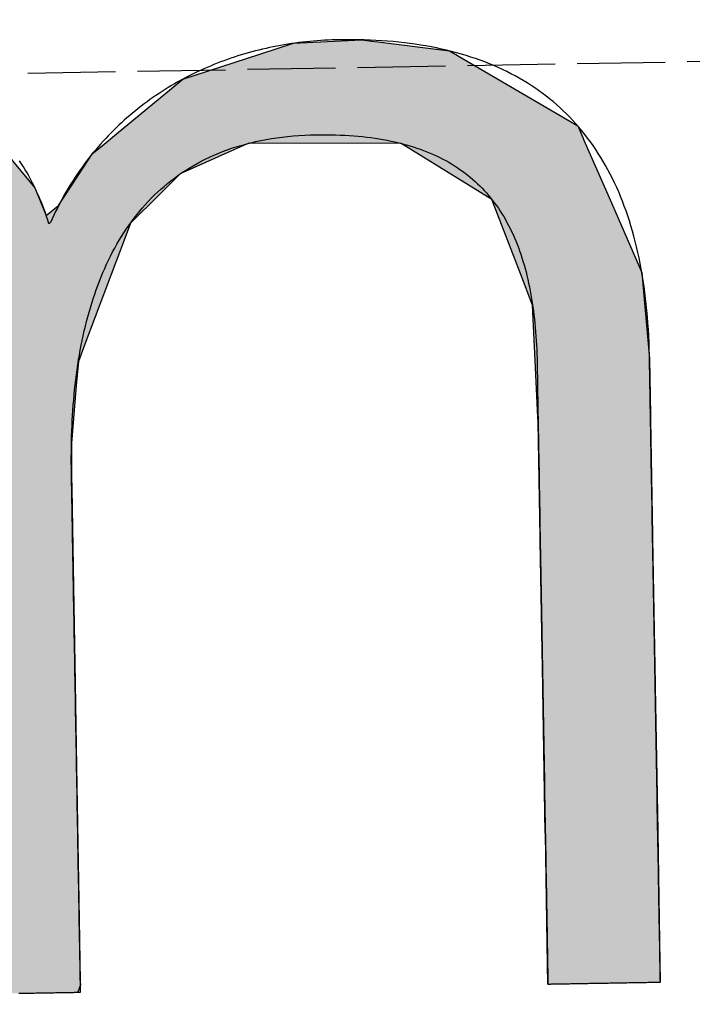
# Model space of a CAD drawing. Extents: x 562 to 7231, y 5767 to 12026.
# Tile 12 of 73: x 3162 to 3200, y 8057 to 8113. Entities that reach past the tile are written whole.
import ezdxf

# ---------------------------------------------------------------- set-up
doc = ezdxf.new("R2010")
doc.units = 0
doc.linetypes.add('GEN3', pattern=[6.25, 5, -1.25])
doc.layers.get('0').update_dxf_attribs({"linetype": 'CONTINUOUS'})
doc.layers.add('3', color=6, linetype='GEN3')
doc.layers.add('LOGO', color=7, linetype='CONTINUOUS')

# ---------------------------------------------------------------- blocks, each defined once
blk = doc.blocks.new('*U34')
at = {"layer": 'LOGO', "color": 30, "linetype": 'CONTINUOUS'}
for p, q in [((3.0151, 7.7517), (3.0415, 7.7592)), ((3.0415, 7.7592), (3.1575, 7.7517)), ((7.5662, 7.7517), (7.7901, 7.7592)), ((7.7901, 7.7592), (8.1269, 7.7705)), ((8.1269, 7.7705), (8.205, 7.7592)), ((8.205, 7.7592), (8.257, 7.7517)), ((2.0601, 7.4815), (2.8125, 7.6944)), ((2.8125, 7.6944), (3.0151, 7.7517)), ((3.1575, 7.7517), (4.045, 7.6944)), ((4.045, 7.6944), (4.4971, 7.4815)), ((7.2875, 7.667), (7.5662, 7.7517)), ((8.257, 7.7517), (8.8448, 7.667)), ((6.6525, 7.474), (7.2875, 7.667)), ((8.8448, 7.667), (9.1621, 7.474)), ((0.0009, 7.533), (0.181, 7.5547)), ((0.0009, 7.309), (0.0009, 7.533)), ((0.8447, 7.5547), (0.8452, 7.533)), ((0.8452, 7.533), (0.8501, 7.309)), ((1.8423, 7.3105), (2.0601, 7.4815)), ((4.4971, 7.4815), (4.8601, 7.3105)), ((6.0994, 7.0342), (6.6525, 7.474)), ((9.1621, 7.474), (9.8851, 7.0342)), ((0.0009, 7.2858), (0.0009, 7.309)), ((0.0009, 6.8026), (0.0009, 7.2858)), ((0.8501, 7.309), (0.8501, 7.2858)), ((0.8501, 7.2858), (0.8501, 6.8026)), ((1.4345, 6.9904), (1.8423, 7.3105)), ((4.8601, 7.3105), (5.1149, 6.9904)), ((5.9796, 6.9389), (6.0994, 7.0342)), ((9.8851, 7.0342), (9.9248, 6.9389)), ((1.3157, 6.8972), (1.4013, 6.9644)), ((1.4013, 6.9644), (1.4345, 6.9904)), ((2.8396, 6.9644), (2.5297, 6.8972)), ((3.9961, 6.8117), (3.5596, 6.9644)), ((5.1149, 6.9904), (5.1357, 6.9644)), ((5.1357, 6.9644), (5.2572, 6.8117)), ((1.2773, 6.8457), (1.3157, 6.8972)), ((2.5297, 6.8972), (2.2922, 6.8457)), ((5.7793, 6.6977), (5.9, 6.8756)), ((5.9, 6.8756), (5.9796, 6.9389)), ((7.0364, 6.8756), (6.6174, 6.6977)), ((7.1854, 6.9389), (7.0364, 6.8756)), ((8.4328, 6.9158), (7.1854, 6.9389)), ((9.1699, 6.4434), (8.4328, 6.9158)), ((9.9248, 6.9389), (9.9345, 6.9158)), ((9.9345, 6.9158), (10.1315, 6.4434)), ((0.0009, 6.712), (0.0009, 6.8026)), ((0.8501, 6.8026), (0.8501, 6.712)), ((1.046, 6.535), (1.2773, 6.8457)), ((2.2922, 6.8457), (1.7672, 6.535)), ((4.1882, 6.6038), (3.9961, 6.8117)), ((5.2572, 6.8117), (5.4227, 6.6038)), ((0.0009, 6.295), (0.0009, 6.712)), ((0.8501, 6.712), (0.8501, 6.295)), ((5.6143, 6.4542), (5.7793, 6.6977)), ((6.6174, 6.6977), (6.3622, 6.4542)), ((4.3988, 6.376), (4.1882, 6.6038)), ((5.4227, 6.6038), (5.5112, 6.376)), ((0.8997, 6.2913), (1.0255, 6.5075)), ((1.0255, 6.5075), (1.046, 6.535)), ((1.7497, 6.5075), (1.6124, 6.2913)), ((1.7672, 6.535), (1.7497, 6.5075)), ((5.5112, 6.376), (5.6143, 6.4542)), ((6.3622, 6.4542), (6.2802, 6.376)), ((9.3969, 5.8232), (9.1699, 6.4434)), ((10.1315, 6.4434), (10.3901, 5.8232)), ((4.4681, 6.301), (4.3988, 6.376)), ((4.5572, 6.2046), (4.4681, 6.301)), ((6.2016, 6.301), (6.1634, 6.2046)), ((6.2802, 6.376), (6.2016, 6.301)), ((0.0009, 6.2807), (0.0009, 6.295)), ((0.0009, 5.5026), (0.0009, 6.2807)), ((0.8501, 6.295), (0.8782, 6.2807)), ((0.8933, 6.2807), (0.8997, 6.2913)), ((1.6056, 6.2807), (1.1112, 5.5026)), ((1.6124, 6.2913), (1.6056, 6.2807)), ((4.7569, 5.3141), (4.5572, 6.2046)), ((6.1634, 6.2046), (5.8106, 5.3141)), ((9.4891, 5.5712), (9.3969, 5.8232)), ((10.3901, 5.8232), (10.408, 5.5712)), ((0.0009, 5.3287), (0.0009, 5.5026)), ((1.1112, 5.5026), (1.0861, 5.3287)), ((9.5028, 5.1158), (9.4891, 5.5712)), ((10.408, 5.5712), (10.4404, 5.1158)), ((0.0009, 4.2043), (0.0009, 5.3287)), ((1.0861, 5.3287), (0.9233, 4.2043)), ((4.758, 5.1719), (4.7569, 5.3141)), ((5.8106, 5.3141), (5.7542, 5.1719)), ((4.7594, 4.9763), (4.758, 5.1719)), ((5.7542, 5.1719), (5.7342, 4.9763)), ((9.5168, 4.6512), (9.5028, 5.1158)), ((10.4404, 5.1158), (10.4404, 4.6512)), ((4.7594, 4.5045), (4.7594, 4.9763)), ((5.7342, 4.9763), (5.686, 4.5045)), ((9.518, 4.6115), (9.5168, 4.6512)), ((9.518, 3.6694), (9.518, 4.6115)), ((10.4404, 4.6512), (10.4404, 4.6115)), ((10.4404, 4.6115), (10.4404, 3.6694)), ((4.7594, 4.2315), (4.7594, 4.5045)), ((5.686, 4.5045), (5.683, 4.2315)), ((0.0009, 3.7966), (0.0009, 4.2043)), ((0.9233, 4.2043), (0.9233, 3.7966)), ((4.7594, 4.1327), (4.7594, 4.2315)), ((5.683, 4.2315), (5.6818, 4.1327)), ((4.7594, 3.4908), (4.7594, 4.1327)), ((5.6818, 4.1327), (5.6818, 3.4908)), ((0.0009, 2.974), (0.0009, 3.7966)), ((0.9233, 3.7966), (0.9233, 2.974)), ((9.518, 3.638), (9.518, 3.6694)), ((9.518, 2.4418), (9.518, 3.638)), ((10.4404, 3.6694), (10.4404, 3.638)), ((10.4404, 3.638), (10.4404, 2.4418)), ((4.7594, 2.536), (4.7594, 3.4908)), ((5.6818, 3.4908), (5.6818, 2.536)), ((0.0009, 1.7518), (0.0009, 2.974)), ((0.9233, 2.974), (0.9233, 1.7518)), ((4.7594, 1.8497), (4.7594, 2.536)), ((5.6818, 2.536), (5.6818, 1.8497)), ((9.518, 2.4209), (9.518, 2.4418)), ((10.4404, 2.4418), (10.4404, 2.4209)), ((9.518, 1.2401), (9.518, 2.4209)), ((10.4404, 2.4209), (10.4404, 1.2401)), ((4.7594, 0.7557), (4.7594, 1.8497)), ((5.6818, 1.8497), (5.6818, 0.7557)), ((0.0009, 0.9776), (0.0009, 1.7518)), ((0.9233, 1.7518), (0.9233, 0.9776)), ((9.518, 1.2295), (9.518, 1.2401)), ((9.518, 0.3358), (9.518, 1.2295)), ((10.4404, 1.2401), (10.4404, 1.2295)), ((10.4404, 1.2295), (10.4404, 0.3358)), ((0.0009, 0.4495), (0.0009, 0.9776)), ((0.9233, 0.9776), (0.9233, 0.4495)), ((4.7594, 0.594), (4.7594, 0.7557)), ((5.6818, 0.7557), (5.6818, 0.594)), ((4.7594, 0.0885), (4.7594, 0.594)), ((5.6818, 0.594), (5.6818, 0.0885)), ((0.0009, 0.2507), (0.0009, 0.4495)), ((0.9233, 0.4495), (0.9233, 0.2507)), ((9.518, 0.3329), (9.518, 0.3358)), ((9.5181, -0.0004), (9.518, 0.3329)), ((10.4404, 0.3329), (10.4402, -0.0004)), ((10.4404, 0.3358), (10.4404, 0.3329)), ((0.0009, 0.0951), (0.0009, 0.2507)), ((0.9233, 0.2507), (0.9229, 0.0951)), ((0.0009, -0.0004), (0.0009, 0.0951)), ((0.9229, 0.0951), (0.9226, -0.0004)), ((4.8056, 0.06), (4.7594, 0.0885)), ((5.6818, 0.0885), (5.6818, 0.06)), ((4.9035, -0.0004), (4.8056, 0.06)), ((5.6818, 0.06), (5.659, -0.0004))]:
    blk.add_line(p, q, dxfattribs=at)
at = {"layer": 'LOGO', "color": 30, "linetype": 'CONTINUOUS', "extrusion": (0, 0, -1)}
for points in [[(-3.0415, 7.7592), (-3.1575, 7.7517), (-3.0151, 7.7517)], [(-7.7901, 7.7592), (-8.257, 7.7517), (-7.5662, 7.7517)], [(-8.1269, 7.7705), (-8.205, 7.7592), (-7.7901, 7.7592)], [(-7.7901, 7.7592), (-8.205, 7.7592), (-8.257, 7.7517)], [(-2.8125, 7.6944), (-4.4971, 7.4815), (-2.0601, 7.4815)], [(-3.0151, 7.7517), (-4.045, 7.6944), (-2.8125, 7.6944)], [(-2.8125, 7.6944), (-4.045, 7.6944), (-4.4971, 7.4815)], [(-3.0151, 7.7517), (-3.1575, 7.7517), (-4.045, 7.6944)], [(-7.5662, 7.7517), (-8.8448, 7.667), (-7.2875, 7.667)], [(-7.5662, 7.7517), (-8.257, 7.7517), (-8.8448, 7.667)], [(-7.2875, 7.667), (-9.1621, 7.474), (-6.6525, 7.474)], [(-7.2875, 7.667), (-8.8448, 7.667), (-9.1621, 7.474)], [(-0.181, 7.5547), (-0.8452, 7.533), (-0.0009, 7.533)], [(-0.0009, 7.533), (-0.8501, 7.309), (-0.0009, 7.309)], [(-0.0009, 7.533), (-0.8452, 7.533), (-0.8501, 7.309)], [(-0.181, 7.5547), (-0.8447, 7.5547), (-0.8452, 7.533)], [(-2.0601, 7.4815), (-4.8601, 7.3105), (-1.8423, 7.3105)], [(-2.0601, 7.4815), (-4.4971, 7.4815), (-4.8601, 7.3105)], [(-6.6525, 7.474), (-9.8851, 7.0342), (-6.0994, 7.0342)], [(-6.6525, 7.474), (-9.1621, 7.474), (-9.8851, 7.0342)], [(-0.0009, 7.309), (-0.8501, 7.2858), (-0.0009, 7.2858)], [(-0.0009, 7.309), (-0.8501, 7.309), (-0.8501, 7.2858)], [(-0.0009, 7.2858), (-0.8501, 6.8026), (-0.0009, 6.8026)], [(-0.0009, 7.2858), (-0.8501, 7.2858), (-0.8501, 6.8026)], [(-1.8423, 7.3105), (-5.1149, 6.9904), (-1.4345, 6.9904)], [(-1.8423, 7.3105), (-4.8601, 7.3105), (-5.1149, 6.9904)], [(-6.0994, 7.0342), (-9.9248, 6.9389), (-5.9796, 6.9389)], [(-6.0994, 7.0342), (-9.8851, 7.0342), (-9.9248, 6.9389)], [(-1.4013, 6.9644), (-2.5297, 6.8972), (-1.3157, 6.8972)], [(-1.4345, 6.9904), (-2.8396, 6.9644), (-1.4013, 6.9644)], [(-1.4013, 6.9644), (-2.8396, 6.9644), (-2.5297, 6.8972)], [(-1.4345, 6.9904), (-2.9599, 6.9904), (-2.8396, 6.9644)], [(-2.9599, 6.9904), (-5.1357, 6.9644), (-3.5596, 6.9644)], [(-2.9599, 6.9904), (-5.1149, 6.9904), (-5.1357, 6.9644)], [(-3.5596, 6.9644), (-5.2572, 6.8117), (-3.9961, 6.8117)], [(-3.5596, 6.9644), (-5.1357, 6.9644), (-5.2572, 6.8117)], [(-1.3157, 6.8972), (-2.2922, 6.8457), (-1.2773, 6.8457)], [(-1.3157, 6.8972), (-2.5297, 6.8972), (-2.2922, 6.8457)], [(-5.9, 6.8756), (-6.6174, 6.6977), (-5.7793, 6.6977)], [(-5.9796, 6.9389), (-7.0364, 6.8756), (-5.9, 6.8756)], [(-5.9, 6.8756), (-7.0364, 6.8756), (-6.6174, 6.6977)], [(-5.9796, 6.9389), (-7.1854, 6.9389), (-7.0364, 6.8756)], [(-7.1854, 6.9389), (-9.9345, 6.9158), (-8.4328, 6.9158)], [(-7.1854, 6.9389), (-9.9248, 6.9389), (-9.9345, 6.9158)], [(-8.4328, 6.9158), (-10.1315, 6.4434), (-9.1699, 6.4434)], [(-8.4328, 6.9158), (-9.9345, 6.9158), (-10.1315, 6.4434)], [(-0.0009, 6.8026), (-0.8501, 6.712), (-0.0009, 6.712)], [(-0.0009, 6.8026), (-0.8501, 6.8026), (-0.8501, 6.712)], [(-1.2773, 6.8457), (-1.7672, 6.535), (-1.046, 6.535)], [(-1.2773, 6.8457), (-2.2922, 6.8457), (-1.7672, 6.535)], [(-3.9961, 6.8117), (-5.4227, 6.6038), (-4.1882, 6.6038)], [(-3.9961, 6.8117), (-5.2572, 6.8117), (-5.4227, 6.6038)], [(-0.0009, 6.712), (-0.8501, 6.295), (-0.0009, 6.295)], [(-0.0009, 6.712), (-0.8501, 6.712), (-0.8501, 6.295)], [(-5.7793, 6.6977), (-6.3622, 6.4542), (-5.6143, 6.4542)], [(-5.7793, 6.6977), (-6.6174, 6.6977), (-6.3622, 6.4542)], [(-4.1882, 6.6038), (-5.5112, 6.376), (-4.3988, 6.376)], [(-4.1882, 6.6038), (-5.4227, 6.6038), (-5.5112, 6.376)], [(-1.0255, 6.5075), (-1.6124, 6.2913), (-0.8997, 6.2913)], [(-1.046, 6.535), (-1.7497, 6.5075), (-1.0255, 6.5075)], [(-1.0255, 6.5075), (-1.7497, 6.5075), (-1.6124, 6.2913)], [(-1.046, 6.535), (-1.7672, 6.535), (-1.7497, 6.5075)], [(-5.6143, 6.4542), (-6.2802, 6.376), (-5.5112, 6.376)], [(-5.6143, 6.4542), (-6.3622, 6.4542), (-6.2802, 6.376)], [(-9.1699, 6.4434), (-10.3901, 5.8232), (-9.3969, 5.8232)], [(-9.1699, 6.4434), (-10.1315, 6.4434), (-10.3901, 5.8232)], [(-4.3988, 6.376), (-6.2016, 6.301), (-4.4681, 6.301)], [(-4.3988, 6.376), (-6.2802, 6.376), (-6.2016, 6.301)], [(-4.4681, 6.301), (-6.1634, 6.2046), (-4.5572, 6.2046)], [(-4.4681, 6.301), (-6.2016, 6.301), (-6.1634, 6.2046)], [(-0.0009, 6.295), (-0.8782, 6.2807), (-0.0009, 6.2807)], [(-0.0009, 6.295), (-0.8501, 6.295), (-0.8782, 6.2807)], [(-0.0009, 6.2807), (-1.1112, 5.5026), (-0.0009, 5.5026)], [(-0.0009, 6.2807), (-1.6056, 6.2807), (-1.1112, 5.5026)], [(-0.8997, 6.2913), (-1.6056, 6.2807), (-0.8933, 6.2807)], [(-0.8997, 6.2913), (-1.6124, 6.2913), (-1.6056, 6.2807)], [(-4.5572, 6.2046), (-5.8106, 5.3141), (-4.7569, 5.3141)], [(-4.5572, 6.2046), (-6.1634, 6.2046), (-5.8106, 5.3141)], [(-9.3969, 5.8232), (-10.408, 5.5712), (-9.4891, 5.5712)], [(-9.3969, 5.8232), (-10.3901, 5.8232), (-10.408, 5.5712)], [(-0.0009, 5.5026), (-1.0861, 5.3287), (-0.0009, 5.3287)], [(-0.0009, 5.5026), (-1.1112, 5.5026), (-1.0861, 5.3287)], [(-9.4891, 5.5712), (-10.4404, 5.1158), (-9.5028, 5.1158)], [(-9.4891, 5.5712), (-10.408, 5.5712), (-10.4404, 5.1158)], [(-0.0009, 5.3287), (-0.9233, 4.2043), (-0.0009, 4.2043)], [(-0.0009, 5.3287), (-1.0861, 5.3287), (-0.9233, 4.2043)], [(-4.7569, 5.3141), (-5.7542, 5.1719), (-4.758, 5.1719)], [(-4.7569, 5.3141), (-5.8106, 5.3141), (-5.7542, 5.1719)], [(-4.758, 5.1719), (-5.7342, 4.9763), (-4.7594, 4.9763)], [(-4.758, 5.1719), (-5.7542, 5.1719), (-5.7342, 4.9763)], [(-9.5028, 5.1158), (-10.4404, 4.6512), (-9.5168, 4.6512)], [(-9.5028, 5.1158), (-10.4404, 5.1158), (-10.4404, 4.6512)], [(-4.7594, 4.9763), (-5.686, 4.5045), (-4.7594, 4.5045)], [(-4.7594, 4.9763), (-5.7342, 4.9763), (-5.686, 4.5045)], [(-9.5168, 4.6512), (-10.4404, 4.6115), (-9.518, 4.6115)], [(-9.5168, 4.6512), (-10.4404, 4.6512), (-10.4404, 4.6115)], [(-9.518, 4.6115), (-10.4404, 3.6694), (-9.518, 3.6694)], [(-9.518, 4.6115), (-10.4404, 4.6115), (-10.4404, 3.6694)], [(-4.7594, 4.5045), (-5.683, 4.2315), (-4.7594, 4.2315)], [(-4.7594, 4.5045), (-5.686, 4.5045), (-5.683, 4.2315)], [(-0.0009, 4.2043), (-0.9233, 3.7966), (-0.0009, 3.7966)], [(-0.0009, 4.2043), (-0.9233, 4.2043), (-0.9233, 3.7966)], [(-4.7594, 4.2315), (-5.6818, 4.1327), (-4.7594, 4.1327)], [(-4.7594, 4.2315), (-5.683, 4.2315), (-5.6818, 4.1327)], [(-4.7594, 4.1327), (-5.6818, 3.4908), (-4.7594, 3.4908)], [(-4.7594, 4.1327), (-5.6818, 4.1327), (-5.6818, 3.4908)], [(-0.0009, 3.7966), (-0.9233, 2.974), (-0.0009, 2.974)], [(-0.0009, 3.7966), (-0.9233, 3.7966), (-0.9233, 2.974)], [(-9.518, 3.6694), (-10.4404, 3.638), (-9.518, 3.638)], [(-9.518, 3.6694), (-10.4404, 3.6694), (-10.4404, 3.638)], [(-9.518, 3.638), (-10.4404, 2.4418), (-9.518, 2.4418)], [(-9.518, 3.638), (-10.4404, 3.638), (-10.4404, 2.4418)], [(-4.7594, 3.4908), (-5.6818, 2.536), (-4.7594, 2.536)], [(-4.7594, 3.4908), (-5.6818, 3.4908), (-5.6818, 2.536)], [(-0.0009, 2.974), (-0.9233, 1.7518), (-0.0009, 1.7518)], [(-0.0009, 2.974), (-0.9233, 2.974), (-0.9233, 1.7518)], [(-4.7594, 2.536), (-5.6818, 1.8497), (-4.7594, 1.8497)], [(-4.7594, 2.536), (-5.6818, 2.536), (-5.6818, 1.8497)], [(-9.518, 2.4418), (-10.4404, 2.4209), (-9.518, 2.4209)], [(-9.518, 2.4418), (-10.4404, 2.4418), (-10.4404, 2.4209)], [(-9.518, 2.4209), (-10.4404, 1.2401), (-9.518, 1.2401)], [(-9.518, 2.4209), (-10.4404, 2.4209), (-10.4404, 1.2401)], [(-4.7594, 1.8497), (-5.6818, 0.7557), (-4.7594, 0.7557)], [(-4.7594, 1.8497), (-5.6818, 1.8497), (-5.6818, 0.7557)], [(-0.0009, 1.7518), (-0.9233, 0.9776), (-0.0009, 0.9776)], [(-0.0009, 1.7518), (-0.9233, 1.7518), (-0.9233, 0.9776)], [(-9.518, 1.2401), (-10.4404, 1.2295), (-9.518, 1.2295)], [(-9.518, 1.2401), (-10.4404, 1.2401), (-10.4404, 1.2295)], [(-9.518, 1.2295), (-10.4404, 0.3358), (-9.518, 0.3358)], [(-9.518, 1.2295), (-10.4404, 1.2295), (-10.4404, 0.3358)], [(-0.0009, 0.9776), (-0.9233, 0.4495), (-0.0009, 0.4495)], [(-0.0009, 0.9776), (-0.9233, 0.9776), (-0.9233, 0.4495)], [(-4.7594, 0.7557), (-5.6818, 0.594), (-4.7594, 0.594)], [(-4.7594, 0.7557), (-5.6818, 0.7557), (-5.6818, 0.594)], [(-4.7594, 0.594), (-5.6818, 0.0885), (-4.7594, 0.0885)], [(-4.7594, 0.594), (-5.6818, 0.594), (-5.6818, 0.0885)], [(-0.0009, 0.4495), (-0.9233, 0.2507), (-0.0009, 0.2507)], [(-0.0009, 0.4495), (-0.9233, 0.4495), (-0.9233, 0.2507)], [(-9.518, 0.3358), (-10.4404, 0.3329), (-9.518, 0.3329)], [(-9.518, 0.3358), (-10.4404, 0.3358), (-10.4404, 0.3329)], [(-9.518, 0.3329), (-10.4402, -0.0004), (-9.5181, -0.0004)], [(-9.518, 0.3329), (-10.4404, 0.3329), (-10.4402, -0.0004)], [(-0.0009, 0.2507), (-0.9229, 0.0951), (-0.0009, 0.0951)], [(-0.0009, 0.2507), (-0.9233, 0.2507), (-0.9229, 0.0951)], [(-0.0009, 0.0951), (-0.9226, -0.0004), (-0.0009, -0.0004)], [(-0.0009, 0.0951), (-0.9229, 0.0951), (-0.9226, -0.0004)], [(-4.7594, 0.0885), (-5.6818, 0.06), (-4.8056, 0.06)], [(-4.7594, 0.0885), (-5.6818, 0.0885), (-5.6818, 0.06)], [(-4.8056, 0.06), (-5.659, -0.0004), (-4.9035, -0.0004)], [(-4.8056, 0.06), (-5.6818, 0.06), (-5.659, -0.0004)]]:
    blk.add_solid(points, dxfattribs=at)
blk = doc.blocks.new('KLAUS')
at = {"layer": 'LOGO'}
blk.add_polyline3d([(5.1764, -0.0004, 0), (5.1906, -0.0004, 0), (5.2047, -0.0004, 0), (5.2189, -0.0004, 0), (5.2331, -0.0004, 0), (5.2473, -0.0004, 0), (5.2615, -0.0004, 0), (5.2756, -0.0004, 0), (5.2897, -0.0004, 0), (5.3037, -0.0004, 0), (5.3177, -0.0004, 0), (5.3315, -0.0004, 0), (5.3453, -0.0004, 0), (5.359, -0.0004, 0), (5.3725, -0.0004, 0), (5.3859, -0.0004, 0), (5.3992, -0.0004, 0), (5.4123, -0.0004, 0), (5.4253, -0.0004, 0), (5.4381, -0.0004, 0), (5.4507, -0.0004, 0), (5.463, -0.0004, 0), (5.4752, -0.0004, 0), (5.4872, -0.0004, 0), (5.4989, -0.0004, 0), (5.5103, -0.0004, 0), (5.5216, -0.0004, 0), (5.5325, -0.0004, 0), (5.5431, -0.0004, 0), (5.5535, -0.0004, 0), (5.5635, -0.0004, 0), (5.5732, -0.0004, 0), (5.5826, -0.0004, 0), (5.5916, -0.0004, 0), (5.6003, -0.0004, 0), (5.6086, -0.0004, 0), (5.6166, -0.0004, 0), (5.6241, -0.0004, 0), (5.6312, -0.0004, 0), (5.6379, -0.0004, 0), (5.6442, -0.0004, 0), (5.6501, -0.0004, 0), (5.6555, -0.0004, 0), (5.6604, -0.0004, 0), (5.6648, -0.0004, 0), (5.6688, -0.0004, 0), (5.6723, -0.0004, 0), (5.6752, -0.0004, 0), (5.6776, -0.0004, 0), (5.6795, -0.0004, 0), (5.6809, -0.0004, 0), (5.6816, -0.0004, 0), (5.6818, -0.0004, 0), (5.6818, 0.0013, 0), (5.6818, 0.0057, 0), (5.6818, 0.0126, 0), (5.6818, 0.0221, 0), (5.6818, 0.034, 0), (5.6818, 0.0484, 0), (5.6818, 0.0651, 0), (5.6818, 0.0841, 0), (5.6818, 0.1053, 0), (5.6818, 0.1288, 0), (5.6818, 0.1544, 0), (5.6818, 0.1821, 0), (5.6818, 0.2118, 0), (5.6818, 0.2435, 0), (5.6818, 0.277, 0), (5.6818, 0.3125, 0), (5.6818, 0.3498, 0), (5.6818, 0.3888, 0), (5.6818, 0.4295, 0), (5.6818, 0.4718, 0), (5.6818, 0.5157, 0), (5.6818, 0.5612, 0), (5.6818, 0.6081, 0), (5.6818, 0.6565, 0), (5.6818, 0.7062, 0), (5.6818, 0.7572, 0), (5.6818, 0.8095, 0), (5.6818, 0.8629, 0), (5.6818, 0.9175, 0), (5.6818, 0.9732, 0), (5.6818, 1.0299, 0), (5.6818, 1.0876, 0), (5.6818, 1.1462, 0), (5.6818, 1.2057, 0), (5.6818, 1.266, 0), (5.6818, 1.327, 0), (5.6818, 1.3888, 0), (5.6818, 1.4512, 0), (5.6818, 1.5141, 0), (5.6818, 1.5776, 0), (5.6818, 1.6416, 0), (5.6818, 1.706, 0), (5.6818, 1.7708, 0), (5.6818, 1.8358, 0), (5.6818, 1.9011, 0), (5.6818, 1.9667, 0), (5.6818, 2.0323, 0), (5.6818, 2.0981, 0), (5.6818, 2.1639, 0), (5.6818, 2.2296, 0), (5.6818, 2.2953, 0), (5.6818, 2.3609, 0), (5.6818, 2.4263, 0), (5.6818, 2.4914, 0), (5.6818, 2.5562, 0), (5.6818, 2.6207, 0), (5.6818, 2.6847, 0), (5.6818, 2.7483, 0), (5.6818, 2.8114, 0), (5.6818, 2.8739, 0), (5.6818, 2.9357, 0), (5.6818, 2.9969, 0), (5.6818, 3.0574, 0), (5.6818, 3.117, 0), (5.6818, 3.1758, 0), (5.6818, 3.2336, 0), (5.6818, 3.2906, 0), (5.6818, 3.3464, 0), (5.6818, 3.4013, 0), (5.6818, 3.4549, 0), (5.6818, 3.5074, 0), (5.6818, 3.5587, 0), (5.6818, 3.6087, 0), (5.6818, 3.6573, 0), (5.6818, 3.7045, 0), (5.6818, 3.7502, 0), (5.6818, 3.7944, 0), (5.6818, 3.8371, 0), (5.6818, 3.8781, 0), (5.6818, 3.9174, 0), (5.6818, 3.955, 0), (5.6818, 3.9908, 0), (5.6818, 4.0248, 0), (5.6818, 4.0568, 0), (5.6818, 4.0869, 0), (5.6818, 4.115, 0), (5.6818, 4.141, 0), (5.6818, 4.1648, 0), (5.6818, 4.1865, 0), (5.6818, 4.206, 0), (5.6818, 4.2231, 0), (5.6818, 4.2379, 0), (5.6818, 4.2503, 0), (5.6818, 4.2603, 0), (5.6818, 4.2677, 0), (5.6818, 4.2725, 0), (5.6818, 4.2748, 0), (5.6819, 4.3037, 0), (5.6822, 4.3469, 0), (5.6829, 4.3901, 0), (5.6838, 4.4331, 0), (5.685, 4.4761, 0), (5.6866, 4.5189, 0), (5.6884, 4.5617, 0), (5.6906, 4.6044, 0), (5.6931, 4.6469, 0), (5.6959, 4.6893, 0), (5.699, 4.7316, 0), (5.7025, 4.7737, 0), (5.7063, 4.8157, 0), (5.7105, 4.8576, 0), (5.715, 4.8993, 0), (5.7199, 4.9408, 0), (5.7251, 4.9821, 0), (5.7307, 5.0232, 0), (5.7366, 5.0641, 0), (5.7429, 5.1049, 0), (5.7496, 5.1454, 0), (5.7567, 5.1857, 0), (5.7641, 5.2258, 0), (5.772, 5.2656, 0), (5.7802, 5.3052, 0), (5.7888, 5.3445, 0), (5.7978, 5.3836, 0), (5.8073, 5.4224, 0), (5.8171, 5.461, 0), (5.8274, 5.4992, 0), (5.838, 5.5372, 0), (5.8491, 5.5748, 0), (5.8607, 5.6122, 0), (5.8726, 5.6492, 0), (5.885, 5.6859, 0), (5.8979, 5.7223, 0), (5.9111, 5.7584, 0), (5.9249, 5.7941, 0), (5.9391, 5.8294, 0), (5.9537, 5.8644, 0), (5.9688, 5.899, 0), (5.9844, 5.9332, 0), (6.0004, 5.967, 0), (6.017, 6.0005, 0), (6.034, 6.0335, 0), (6.0515, 6.0662, 0), (6.0694, 6.0983, 0), (6.0879, 6.1301, 0), (6.1069, 6.1615, 0), (6.1264, 6.1924, 0), (6.1464, 6.2228, 0), (6.1669, 6.2528, 0), (6.1879, 6.2824, 0), (6.2094, 6.3114, 0), (6.2315, 6.34, 0), (6.2541, 6.368, 0), (6.2772, 6.3956, 0), (6.3009, 6.4227, 0), (6.3251, 6.4492, 0), (6.3499, 6.4753, 0), (6.3752, 6.5008, 0), (6.4011, 6.5257, 0), (6.4275, 6.5501, 0), (6.4545, 6.574, 0), (6.4821, 6.5973, 0), (6.5102, 6.62, 0), (6.5389, 6.6422, 0), (6.5682, 6.6637, 0), (6.5981, 6.6847, 0), (6.6286, 6.7051, 0), (6.6597, 6.7248, 0), (6.6914, 6.7439, 0), (6.7237, 6.7625, 0), (6.7566, 6.7803, 0), (6.7901, 6.7976, 0), (6.8242, 6.8141, 0), (6.859, 6.8301, 0), (6.8944, 6.8453, 0), (6.9304, 6.8599, 0), (6.9671, 6.8738, 0), (7.0044, 6.887, 0), (7.0423, 6.8995, 0), (7.0809, 6.9113, 0), (7.1202, 6.9224, 0), (7.1601, 6.9328, 0), (7.2007, 6.9424, 0), (7.2419, 6.9513, 0), (7.2839, 6.9595, 0), (7.3264, 6.9669, 0), (7.3697, 6.9735, 0), (7.4137, 6.9794, 0), (7.4584, 6.9845, 0), (7.5037, 6.9888, 0), (7.5498, 6.9923, 0), (7.5965, 6.995, 0), (7.644, 6.9969, 0), (7.6921, 6.998, 0), (7.7394, 6.9983, 0), (7.7796, 6.998, 0), (7.8192, 6.9973, 0), (7.8583, 6.9961, 0), (7.8969, 6.9946, 0), (7.935, 6.9926, 0), (7.9726, 6.9901, 0), (8.0096, 6.9873, 0), (8.0461, 6.9841, 0), (8.0821, 6.9804, 0), (8.1175, 6.9763, 0), (8.1525, 6.9718, 0), (8.187, 6.9669, 0), (8.2209, 6.9615, 0), (8.2544, 6.9558, 0), (8.2873, 6.9496, 0), (8.3198, 6.943, 0), (8.3517, 6.936, 0), (8.3832, 6.9286, 0), (8.4141, 6.9207, 0), (8.4446, 6.9125, 0), (8.4746, 6.9038, 0), (8.5041, 6.8948, 0), (8.5331, 6.8853, 0), (8.5617, 6.8754, 0), (8.5897, 6.8651, 0), (8.6173, 6.8544, 0), (8.6444, 6.8433, 0), (8.6711, 6.8318, 0), (8.6973, 6.8198, 0), (8.723, 6.8075, 0), (8.7483, 6.7948, 0), (8.7731, 6.7816, 0), (8.7974, 6.7681, 0), (8.8213, 6.7541, 0), (8.8447, 6.7398, 0), (8.8677, 6.725, 0), (8.8903, 6.7099, 0), (8.9123, 6.6943, 0), (8.934, 6.6783, 0), (8.9552, 6.662, 0), (8.976, 6.6452, 0), (8.9963, 6.6281, 0), (9.0162, 6.6105, 0), (9.0357, 6.5926, 0), (9.0548, 6.5742, 0), (9.0734, 6.5555, 0), (9.0916, 6.5364, 0), (9.1094, 6.5168, 0), (9.1268, 6.4969, 0), (9.1437, 6.4766, 0), (9.1603, 6.4559, 0), (9.1764, 6.4348, 0), (9.1921, 6.4133, 0), (9.2074, 6.3914, 0), (9.2224, 6.3692, 0), (9.2369, 6.3465, 0), (9.251, 6.3235, 0), (9.2647, 6.3, 0), (9.2781, 6.2762, 0), (9.291, 6.252, 0), (9.3035, 6.2274, 0), (9.3157, 6.2025, 0), (9.3275, 6.1771, 0), (9.3389, 6.1514, 0), (9.3499, 6.1253, 0), (9.3606, 6.0987, 0), (9.3709, 6.0719, 0), (9.3808, 6.0446, 0), (9.3903, 6.0169, 0), (9.3995, 5.9889, 0), (9.4083, 5.9605, 0), (9.4167, 5.9317, 0), (9.4248, 5.9026, 0), (9.4326, 5.8731, 0), (9.4399, 5.8431, 0), (9.447, 5.8129, 0), (9.4536, 5.7822, 0), (9.46, 5.7511, 0), (9.466, 5.7198, 0), (9.4716, 5.688, 0), (9.4769, 5.6558, 0), (9.4819, 5.6233, 0), (9.4866, 5.5904, 0), (9.4909, 5.5571, 0), (9.4949, 5.5235, 0), (9.4985, 5.4895, 0), (9.5019, 5.4551, 0), (9.5049, 5.4204, 0), (9.5076, 5.3853, 0), (9.5099, 5.3498, 0), (9.512, 5.314, 0), (9.5138, 5.2778, 0), (9.5152, 5.2412, 0), (9.5163, 5.2043, 0), (9.5172, 5.167, 0), (9.5177, 5.1293, 0), (9.5179, 5.0913, 0), (9.518, 5.0796, 0), (9.518, 5.0757, 0), (9.518, 5.0688, 0), (9.518, 5.0588, 0), (9.518, 5.0459, 0), (9.518, 5.0301, 0), (9.518, 5.0114, 0), (9.518, 4.99, 0), (9.518, 4.9658, 0), (9.518, 4.9391, 0), (9.518, 4.9097, 0), (9.518, 4.8779, 0), (9.518, 4.8436, 0), (9.518, 4.807, 0), (9.518, 4.768, 0), (9.518, 4.7268, 0), (9.518, 4.6835, 0), (9.518, 4.638, 0), (9.518, 4.5905, 0), (9.518, 4.541, 0), (9.518, 4.4896, 0), (9.518, 4.4363, 0), (9.518, 4.3813, 0), (9.518, 4.3246, 0), (9.518, 4.2662, 0), (9.518, 4.2062, 0), (9.518, 4.1447, 0), (9.518, 4.0818, 0), (9.518, 4.0175, 0), (9.518, 3.9518, 0), (9.518, 3.8849, 0), (9.518, 3.8169, 0), (9.518, 3.7477, 0), (9.518, 3.6774, 0), (9.518, 3.6062, 0), (9.518, 3.534, 0), (9.518, 3.461, 0), (9.518, 3.3872, 0), (9.518, 3.3127, 0), (9.518, 3.2374, 0), (9.518, 3.1617, 0), (9.518, 3.0853, 0), (9.518, 3.0086, 0), (9.518, 2.9314, 0), (9.518, 2.8539, 0), (9.518, 2.7761, 0), (9.518, 2.6981, 0), (9.518, 2.62, 0), (9.518, 2.5418, 0), (9.518, 2.4637, 0), (9.518, 2.3855, 0), (9.518, 2.3076, 0), (9.518, 2.2298, 0), (9.518, 2.1523, 0), (9.518, 2.0751, 0), (9.518, 1.9983, 0), (9.518, 1.9219, 0), (9.518, 1.8461, 0), (9.518, 1.7709, 0), (9.518, 1.6963, 0), (9.518, 1.6225, 0), (9.518, 1.5494, 0), (9.518, 1.4772, 0), (9.518, 1.4059, 0), (9.518, 1.3356, 0), (9.518, 1.2664, 0), (9.518, 1.1982, 0), (9.518, 1.1313, 0), (9.518, 1.0656, 0), (9.518, 1.0012, 0), (9.518, 0.9382, 0), (9.518, 0.8766, 0), (9.518, 0.8166, 0), (9.518, 0.7581, 0), (9.518, 0.7013, 0), (9.518, 0.6462, 0), (9.518, 0.5929, 0), (9.518, 0.5414, 0), (9.518, 0.4918, 0), (9.518, 0.4442, 0), (9.518, 0.3986, 0), (9.518, 0.3551, 0), (9.518, 0.3138, 0), (9.518, 0.2748, 0), (9.518, 0.238, 0), (9.518, 0.2036, 0), (9.518, 0.1717, 0), (9.518, 0.1422, 0), (9.518, 0.1153, 0), (9.518, 0.0911, 0), (9.518, 0.0695, 0), (9.518, 0.0507, 0), (9.518, 0.0348, 0), (9.518, 0.0217, 0), (9.518, 0.0116, 0), (9.518, 0.0045, 0), (9.518, 0.0005, 0), (9.518, -0.0004, 0), (9.5184, -0.0004, 0), (9.5194, -0.0004, 0), (9.5209, -0.0004, 0), (9.523, -0.0004, 0), (9.5257, -0.0004, 0), (9.5288, -0.0004, 0), (9.5325, -0.0004, 0), (9.5366, -0.0004, 0), (9.5412, -0.0004, 0), (9.5464, -0.0004, 0), (9.5519, -0.0004, 0), (9.5579, -0.0004, 0), (9.5644, -0.0004, 0), (9.5712, -0.0004, 0), (9.5785, -0.0004, 0), (9.5862, -0.0004, 0), (9.5943, -0.0004, 0), (9.6028, -0.0004, 0), (9.6116, -0.0004, 0), (9.6207, -0.0004, 0), (9.6302, -0.0004, 0), (9.6401, -0.0004, 0), (9.6502, -0.0004, 0), (9.6607, -0.0004, 0), (9.6714, -0.0004, 0), (9.6825, -0.0004, 0), (9.6938, -0.0004, 0), (9.7053, -0.0004, 0), (9.7171, -0.0004, 0), (9.7292, -0.0004, 0), (9.7414, -0.0004, 0), (9.7539, -0.0004, 0), (9.7666, -0.0004, 0), (9.7794, -0.0004, 0), (9.7924, -0.0004, 0), (9.8056, -0.0004, 0), (9.819, -0.0004, 0), (9.8324, -0.0004, 0), (9.846, -0.0004, 0), (9.8597, -0.0004, 0), (9.8735, -0.0004, 0), (9.8874, -0.0004, 0), (9.9014, -0.0004, 0), (9.9155, -0.0004, 0), (9.9296, -0.0004, 0), (9.9437, -0.0004, 0), (9.9579, -0.0004, 0), (9.9721, -0.0004, 0), (9.9863, -0.0004, 0), (10.0005, -0.0004, 0), (10.0146, -0.0004, 0), (10.0288, -0.0004, 0), (10.0429, -0.0004, 0), (10.0569, -0.0004, 0), (10.0709, -0.0004, 0), (10.0848, -0.0004, 0), (10.0986, -0.0004, 0), (10.1123, -0.0004, 0), (10.1259, -0.0004, 0), (10.1394, -0.0004, 0), (10.1527, -0.0004, 0), (10.1659, -0.0004, 0), (10.1789, -0.0004, 0), (10.1918, -0.0004, 0), (10.2044, -0.0004, 0), (10.2169, -0.0004, 0), (10.2292, -0.0004, 0), (10.2412, -0.0004, 0), (10.253, -0.0004, 0), (10.2646, -0.0004, 0), (10.2759, -0.0004, 0), (10.2869, -0.0004, 0), (10.2976, -0.0004, 0), (10.3081, -0.0004, 0), (10.3183, -0.0004, 0), (10.3281, -0.0004, 0), (10.3376, -0.0004, 0), (10.3468, -0.0004, 0), (10.3556, -0.0004, 0), (10.364, -0.0004, 0), (10.3721, -0.0004, 0), (10.3798, -0.0004, 0), (10.3871, -0.0004, 0), (10.394, -0.0004, 0), (10.4004, -0.0004, 0), (10.4064, -0.0004, 0), (10.412, -0.0004, 0), (10.4171, -0.0004, 0), (10.4217, -0.0004, 0), (10.4259, -0.0004, 0), (10.4295, -0.0004, 0), (10.4327, -0.0004, 0), (10.4353, -0.0004, 0), (10.4374, -0.0004, 0), (10.4389, -0.0004, 0), (10.4399, -0.0004, 0), (10.4404, -0.0004, 0), (10.4404, 0.0005, 0), (10.4404, 0.0045, 0), (10.4404, 0.0117, 0), (10.4404, 0.0219, 0), (10.4404, 0.0351, 0), (10.4404, 0.0512, 0), (10.4404, 0.0701, 0), (10.4404, 0.0919, 0), (10.4404, 0.1163, 0), (10.4404, 0.1435, 0), (10.4404, 0.1732, 0), (10.4404, 0.2054, 0), (10.4404, 0.2401, 0), (10.4404, 0.2772, 0), (10.4404, 0.3166, 0), (10.4404, 0.3582, 0), (10.4404, 0.402, 0), (10.4404, 0.448, 0), (10.4404, 0.496, 0), (10.4404, 0.546, 0), (10.4404, 0.598, 0), (10.4404, 0.6518, 0), (10.4404, 0.7074, 0), (10.4404, 0.7647, 0), (10.4404, 0.8236, 0), (10.4404, 0.8842, 0), (10.4404, 0.9463, 0), (10.4404, 1.0098, 0), (10.4404, 1.0748, 0), (10.4404, 1.141, 0), (10.4404, 1.2086, 0), (10.4404, 1.2773, 0), (10.4404, 1.3471, 0), (10.4404, 1.418, 0), (10.4404, 1.4899, 0), (10.4404, 1.5627, 0), (10.4404, 1.6364, 0), (10.4404, 1.7109, 0), (10.4404, 1.7861, 0), (10.4404, 1.862, 0), (10.4404, 1.9385, 0), (10.4404, 2.0155, 0), (10.4404, 2.0929, 0), (10.4404, 2.1708, 0), (10.4404, 2.249, 0), (10.4404, 2.3274, 0), (10.4404, 2.4061, 0), (10.4404, 2.4849, 0), (10.4404, 2.5637, 0), (10.4404, 2.6426, 0), (10.4404, 2.7214, 0), (10.4404, 2.8, 0), (10.4404, 2.8784, 0), (10.4404, 2.9566, 0), (10.4404, 3.0345, 0), (10.4404, 3.1119, 0), (10.4404, 3.1889, 0), (10.4404, 3.2653, 0), (10.4404, 3.3412, 0), (10.4404, 3.4163, 0), (10.4404, 3.4908, 0), (10.4404, 3.5644, 0), (10.4404, 3.6372, 0), (10.4404, 3.7091, 0), (10.4404, 3.7799, 0), (10.4404, 3.8497, 0), (10.4404, 3.9184, 0), (10.4404, 3.9859, 0), (10.4404, 4.0521, 0), (10.4404, 4.1169, 0), (10.4404, 4.1804, 0), (10.4404, 4.2424, 0), (10.4404, 4.3029, 0), (10.4404, 4.3618, 0), (10.4404, 4.419, 0), (10.4404, 4.4745, 0), (10.4404, 4.5282, 0), (10.4404, 4.5801, 0), (10.4404, 4.63, 0), (10.4404, 4.6779, 0), (10.4404, 4.7238, 0), (10.4404, 4.7675, 0), (10.4404, 4.8091, 0), (10.4404, 4.8484, 0), (10.4404, 4.8853, 0), (10.4404, 4.9199, 0), (10.4404, 4.952, 0), (10.4404, 4.9816, 0), (10.4404, 5.0086, 0), (10.4404, 5.0329, 0), (10.4404, 5.0545, 0), (10.4404, 5.0734, 0), (10.4404, 5.0893, 0), (10.4404, 5.1024, 0), (10.4404, 5.1124, 0), (10.4404, 5.1194, 0), (10.4404, 5.1233, 0), (10.4404, 5.1398, 0), (10.4399, 5.1944, 0), (10.439, 5.2483, 0), (10.4375, 5.3016, 0), (10.4355, 5.3544, 0), (10.4329, 5.4066, 0), (10.4298, 5.4582, 0), (10.4262, 5.5092, 0), (10.422, 5.5597, 0), (10.4173, 5.6096, 0), (10.4121, 5.6589, 0), (10.4063, 5.7076, 0), (10.4, 5.7557, 0), (10.3932, 5.8033, 0), (10.3858, 5.8503, 0), (10.3779, 5.8967, 0), (10.3695, 5.9425, 0), (10.3605, 5.9878, 0), (10.351, 6.0324, 0), (10.341, 6.0765, 0), (10.3304, 6.1201, 0), (10.3194, 6.163, 0), (10.3077, 6.2054, 0), (10.2956, 6.2472, 0), (10.2829, 6.2884, 0), (10.2697, 6.3291, 0), (10.256, 6.3692, 0), (10.2417, 6.4087, 0), (10.2269, 6.4476, 0), (10.2116, 6.486, 0), (10.1958, 6.5238, 0), (10.1794, 6.561, 0), (10.1625, 6.5977, 0), (10.1451, 6.6338, 0), (10.1271, 6.6693, 0), (10.1086, 6.7042, 0), (10.0896, 6.7386, 0), (10.0701, 6.7724, 0), (10.05, 6.8056, 0), (10.0294, 6.8383, 0), (10.0083, 6.8704, 0), (9.9867, 6.902, 0), (9.9645, 6.9329, 0), (9.9419, 6.9633, 0), (9.9186, 6.9932, 0), (9.8949, 7.0224, 0), (9.8706, 7.0511, 0), (9.8459, 7.0793, 0), (9.8206, 7.1069, 0), (9.7948, 7.1339, 0), (9.7684, 7.1603, 0), (9.7415, 7.1862, 0), (9.7142, 7.2115, 0), (9.6862, 7.2363, 0), (9.6578, 7.2605, 0), (9.6289, 7.2841, 0), (9.5994, 7.3072, 0), (9.5694, 7.3297, 0), (9.5389, 7.3517, 0), (9.5078, 7.3731, 0), (9.4763, 7.3939, 0), (9.4442, 7.4142, 0), (9.4116, 7.4339, 0), (9.3785, 7.453, 0), (9.3449, 7.4716, 0), (9.3108, 7.4897, 0), (9.2761, 7.5072, 0), (9.2409, 7.5241, 0), (9.2052, 7.5404, 0), (9.169, 7.5563, 0), (9.1323, 7.5715, 0), (9.095, 7.5862, 0), (9.0573, 7.6003, 0), (9.019, 7.6139, 0), (8.9802, 7.627, 0), (8.9409, 7.6394, 0), (8.9011, 7.6514, 0), (8.8607, 7.6627, 0), (8.8199, 7.6735, 0), (8.7785, 7.6838, 0), (8.7366, 7.6935, 0), (8.6942, 7.7027, 0), (8.6513, 7.7113, 0), (8.6079, 7.7193, 0), (8.564, 7.7268, 0), (8.5195, 7.7338, 0), (8.4746, 7.7402, 0), (8.4291, 7.7461, 0), (8.3831, 7.7514, 0), (8.3366, 7.7561, 0), (8.2896, 7.7603, 0), (8.2421, 7.764, 0), (8.1941, 7.7671, 0), (8.1456, 7.7697, 0), (8.0965, 7.7717, 0), (8.047, 7.7732, 0), (7.9969, 7.7741, 0), (7.9463, 7.7744, 0), (7.9119, 7.7744, 0), (7.8813, 7.774, 0), (7.8507, 7.7732, 0), (7.8201, 7.7722, 0), (7.7897, 7.7709, 0), (7.7592, 7.7693, 0), (7.7288, 7.7674, 0), (7.6984, 7.7651, 0), (7.6681, 7.7626, 0), (7.6379, 7.7597, 0), (7.6077, 7.7566, 0), (7.5775, 7.7531, 0), (7.5475, 7.7493, 0), (7.5174, 7.7453, 0), (7.4875, 7.7409, 0), (7.4576, 7.7362, 0), (7.4278, 7.7312, 0), (7.3981, 7.7259, 0), (7.3685, 7.7203, 0), (7.3389, 7.7143, 0), (7.3094, 7.7081, 0), (7.28, 7.7015, 0), (7.2508, 7.6947, 0), (7.2215, 7.6875, 0), (7.1925, 7.68, 0), (7.1635, 7.6723, 0), (7.1346, 7.6642, 0), (7.1058, 7.6558, 0), (7.0771, 7.647, 0), (7.0485, 7.638, 0), (7.0201, 7.6287, 0), (6.9917, 7.619, 0), (6.9635, 7.6091, 0), (6.9355, 7.5988, 0), (6.9075, 7.5882, 0), (6.8797, 7.5773, 0), (6.852, 7.5661, 0), (6.8244, 7.5546, 0), (6.797, 7.5428, 0), (6.7697, 7.5306, 0), (6.7426, 7.5182, 0), (6.7156, 7.5054, 0), (6.6887, 7.4923, 0), (6.662, 7.4789, 0), (6.6355, 7.4652, 0), (6.6092, 7.4512, 0), (6.583, 7.4369, 0), (6.5569, 7.4222, 0), (6.531, 7.4073, 0), (6.5053, 7.392, 0), (6.4798, 7.3764, 0), (6.4545, 7.3605, 0), (6.4293, 7.3442, 0), (6.4043, 7.3277, 0), (6.3795, 7.3109, 0), (6.3549, 7.2937, 0), (6.3305, 7.2762, 0), (6.3063, 7.2584, 0), (6.2822, 7.2403, 0), (6.2584, 7.2219, 0), (6.2348, 7.2031, 0), (6.2114, 7.184, 0), (6.1882, 7.1647, 0), (6.1652, 7.145, 0), (6.1424, 7.125, 0), (6.1198, 7.1046, 0), (6.0975, 7.084, 0), (6.0754, 7.063, 0), (6.0535, 7.0417, 0), (6.0318, 7.0201, 0), (6.0104, 6.9982, 0), (5.9892, 6.9759, 0), (5.9683, 6.9534, 0), (5.9476, 6.9305, 0), (5.9271, 6.9073, 0), (5.9069, 6.8838, 0), (5.8869, 6.8599, 0), (5.8672, 6.8358, 0), (5.8478, 6.8113, 0), (5.8286, 6.7865, 0), (5.8096, 6.7614, 0), (5.791, 6.736, 0), (5.7726, 6.7102, 0), (5.7544, 6.6841, 0), (5.7366, 6.6577, 0), (5.719, 6.631, 0), (5.7017, 6.604, 0), (5.6847, 6.5766, 0), (5.668, 6.5489, 0), (5.6515, 6.5209, 0), (5.6354, 6.4926, 0), (5.6195, 6.4639, 0), (5.604, 6.4349, 0), (5.5887, 6.4057, 0), (5.5738, 6.376, 0), (5.5591, 6.3461, 0), (5.5448, 6.3158, 0), (5.5325, 6.3057, 0), (5.5237, 6.336, 0), (5.5144, 6.3661, 0), (5.5047, 6.3958, 0), (5.4947, 6.4252, 0), (5.4843, 6.4543, 0), (5.4736, 6.4831, 0), (5.4624, 6.5115, 0), (5.4509, 6.5396, 0), (5.439, 6.5674, 0), (5.4268, 6.5949, 0), (5.4143, 6.622, 0), (5.4013, 6.6489, 0), (5.3881, 6.6754, 0), (5.3744, 6.7015, 0), (5.3605, 6.7274, 0), (5.3462, 6.753, 0), (5.3316, 6.7782, 0), (5.3166, 6.8031, 0), (5.3013, 6.8277, 0)], dxfattribs=at)
at = {"layer": 'LOGO', "color": 30, "linetype": 'CONTINUOUS'}
blk.add_blockref('*U34', (0, 0), dxfattribs=at)

msp = doc.modelspace()

# ---------------------------------------------------------------- linework, layer by layer
at = {"layer": '3'}
msp.add_line((1175.278, 8075.309), (6230.443, 8163.547), dxfattribs=at)

# ---------------------------------------------------------------- block references
at = {"xscale": 6.929133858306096, "yscale": 6.929133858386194, "zscale": 6.929133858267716, "rotation": 0.9999999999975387}
msp.add_blockref('KLAUS', (3126.114, 8057.071), dxfattribs=at)

doc.saveas('drawing.dxf')
